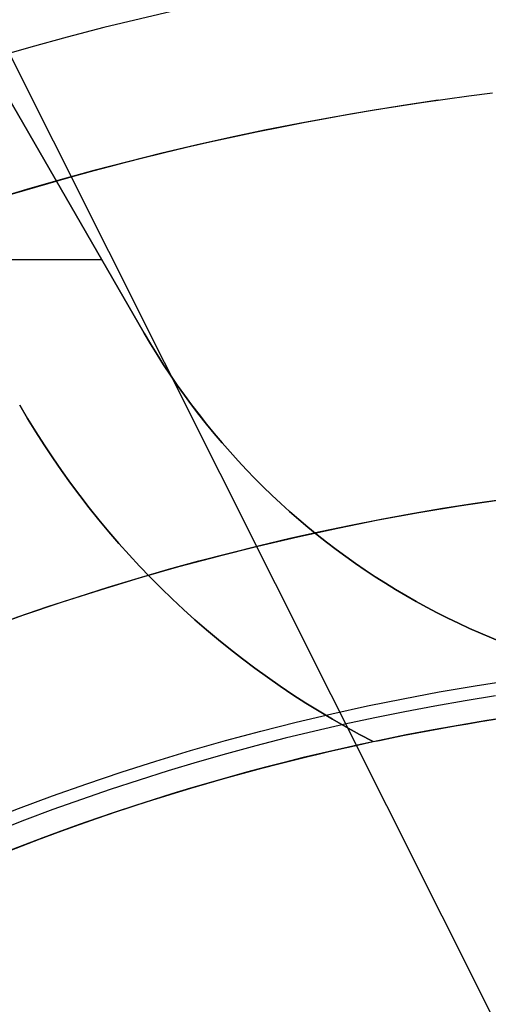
# Model space of a CAD drawing. Extents: x 12895 to 14339, y -6833 to -5581.
# Tile 27 of 79: x 13604.83 to 13611.35, y -6353.41 to -6339.73. Entities that reach past the tile are written whole.
import ezdxf

# ---------------------------------------------------------------- set-up
doc = ezdxf.new("R2010")
doc.units = 0
doc.layers.get('0').update_dxf_attribs({"linetype": 'CONTINUOUS'})
for name, color, linetype in [('BLANCO_METALICO', 7, 'CONTINUOUS'), ('COLOR', 7, 'CONTINUOUS'), ('LUZ', 7, 'CONTINUOUS')]:
    doc.layers.add(name, color=color, linetype=linetype)

msp = doc.modelspace()

# ---------------------------------------------------------------- linework, layer by layer
at = {"extrusion": (-0.2249510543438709, 8.038899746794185e-15, 0.9743700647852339)}
msp.add_lwpolyline([(6339.841516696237, 13345.0425022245), (6339.366101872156, 13344.7073845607), (6338.892938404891, 13344.36819328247), (6338.422075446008, 13344.02495177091), (6337.95356184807, 13343.67768423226), (6337.487446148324, 13343.32641569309), (6337.023776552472, 13342.97117199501), (6336.562600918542, 13342.61197978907), (6336.103966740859, 13342.24886652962), (6335.647921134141, 13341.88186046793), (6335.194510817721, 13341.51099064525), (6334.743782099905, 13341.13628688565), (6334.29578086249, 13340.75777978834), (6333.850552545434, 13340.37550071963), (6333.408142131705, 13339.98948180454), (6332.968594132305, 13339.59975591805), (6332.531952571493, 13339.2063566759), (6332.098260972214, 13338.80931842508), (6331.667562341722, 13338.40867623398), (6331.239899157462, 13338.00446588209), (6330.815313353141, 13337.5967238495), (6330.393846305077, 13337.18548730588), (6329.975538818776, 13336.77079409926), (6329.560431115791, 13336.35268274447), (6329.148562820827, 13335.93119241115), (6328.739972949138, 13335.50636291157), (6328.334699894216, 13335.07823468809), (6327.932781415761, 13334.64684880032), (6327.53425462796, 13334.21224691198), (6327.139155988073, 13333.77447127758), (6326.747521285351, 13333.33356472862), (6326.359385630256, 13332.8895706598), (6325.974783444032, 13332.44253301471), (6325.593748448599, 13331.9924962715), (6325.216313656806, 13331.53950542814), (6324.842511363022, 13331.08360598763), (6324.472373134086, 13330.6248439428), (6324.105929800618, 13330.16326576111), (6323.743211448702, 13329.69891836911), (6323.384247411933, 13329.23184913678), (6323.029066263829, 13328.76210586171), (6322.677695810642, 13328.28973675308), (6322.330163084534, 13327.81479041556), (6321.98649433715, 13327.33731583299), (6321.646715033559, 13326.85736235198), (6321.310849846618, 13326.37497966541), (6320.978922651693, 13325.89021779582), (6320.650956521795, 13325.40312707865), (6320.326973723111, 13324.91375814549), (6320.00699571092, 13324.42216190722), (6319.691043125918, 13323.92838953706), (6319.379135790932, 13323.43249245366), (6319.071292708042, 13322.93452230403), (6318.767532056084, 13322.4345309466), (6318.467871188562, 13321.9325704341), (6318.17232663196, 13321.42869299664), (6317.88091408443, 13320.92295102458), (6317.593648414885, 13320.41539705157), (6317.310543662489, 13319.90608373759), (6317.031613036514, 13319.39506385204), (6316.756868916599, 13318.88239025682), (6316.486322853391, 13318.36811588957), (6316.219985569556, 13317.85229374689), (6315.957866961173, 13317.33497686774), (6315.699976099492, 13316.81621831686), (6315.446321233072, 13316.29607116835), (6315.196909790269, 13315.77458848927), (6314.951748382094, 13315.25182332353), (6314.710842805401, 13314.72782867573), (6314.474198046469, 13314.20265749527), (6314.241818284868, 13313.67636266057), (6314.013706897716, 13313.14899696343), (6313.789866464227, 13312.62061309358), (6313.570298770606, 13312.09126362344), (6313.355004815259, 13311.56100099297), (6313.143984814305, 13311.02987749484), (6312.93723820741, 13310.49794525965), (6312.734763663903, 13309.96525624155), (6312.536559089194, 13309.43186220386), (6312.342621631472, 13308.89781470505), (6312.152947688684, 13308.36316508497), (6311.967532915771, 13307.82796445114), (6311.786372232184, 13307.29226366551), (6311.609459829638, 13306.75611333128), (6311.43678918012, 13306.21956378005), (6311.268353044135, 13305.68266505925), (6311.104143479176, 13305.14546691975), (6310.944151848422, 13304.60801880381), (6310.788368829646, 13304.07036983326), (6310.63678442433, 13303.53256879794), (6310.489387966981, 13302.99466414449), (6310.346168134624, 13302.45670396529), (6310.207112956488, 13301.91873598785), (6310.072209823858, 13301.3808075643), (6309.941445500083, 13300.84296566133), (6309.814806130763, 13300.30525685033), (6309.69227725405, 13299.76772729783), (6309.573843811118, 13299.23042275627), (6309.459490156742, 13298.69338855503), (6309.349200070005, 13298.15666959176), (6309.242956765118, 13297.62031032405), (6309.140742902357, 13297.08435476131), (6309.04254059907, 13296.54884645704), (6308.948331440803, 13296.01382850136), (6308.858096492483, 13295.47934351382), (6308.771816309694, 13294.94543363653), (6308.689470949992, 13294.4121405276), (6308.611039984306, 13293.87950535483), (6308.536502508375, 13293.34756878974), (6308.465837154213, 13292.81637100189), (6308.399022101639, 13292.28595165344), (6308.336035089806, 13291.75634989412), (6308.27685342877, 13291.22760435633), (6308.221454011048, 13290.69975315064), (6308.169813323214, 13290.17283386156), (6308.121907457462, 13289.64688354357), (6308.077712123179, 13289.12193871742), (6308.037202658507, 13288.59803536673), (6308.00035404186, 13288.07520893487), (6307.967140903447, 13287.55349432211), (6307.937537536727, 13287.03292588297), (6307.911517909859, 13286.51353742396), (6307.889055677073, 13285.99536220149), (6307.87012419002, 13285.47843292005), (6307.854696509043, 13284.96278173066), (6307.842745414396, 13284.4484402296), (6307.834243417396, 13283.93543945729), (6307.829162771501, 13283.42380989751), (6307.827475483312, 13282.91358147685), (6307.82922295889, 13282.39433270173), (6307.834485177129, 13281.87363342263), (6307.843291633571, 13281.35151519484), (6307.855671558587, 13280.82801017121), (6307.871653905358, 13280.30315110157), (6307.891267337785, 13279.77697133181), (6307.914540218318, 13279.2495048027), (6307.941500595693, 13278.72078604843), (6307.972176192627, 13278.1908501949), (6308.006594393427, 13277.6597329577), (6308.044782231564, 13277.12747063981), (6308.086766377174, 13276.59410012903), (6308.132573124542, 13276.05965889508), (6308.182228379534, 13275.5241849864), (6308.235757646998, 13274.98771702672), (6308.293186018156, 13274.45029421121), (6308.354538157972, 13273.91195630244), (6308.419838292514, 13273.37274362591), (6308.48911019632, 13272.83269706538), (6308.562377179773, 13272.2918580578), (6308.639662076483, 13271.75026858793), (6308.720987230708, 13271.20797118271), (6308.806374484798, 13270.66500890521), (6308.895845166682, 13270.1214253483), (6308.989420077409, 13269.577264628), (6309.087119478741, 13269.03257137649), (6309.188963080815, 13268.4873907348), (6309.294970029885, 13267.94176834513), (6309.405158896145, 13267.39575034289), (6309.519547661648, 13266.84938334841), (6309.638153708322, 13266.30271445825), (6309.760993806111, 13265.75579123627), (6309.888084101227, 13265.20866170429), (6310.019440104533, 13264.66137433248), (6310.155076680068, 13264.11397802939), (6310.295008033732, 13263.56652213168), (6310.439247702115, 13263.01905639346), (6310.587808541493, 13262.47163097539), (6310.74070271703, 13261.92429643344), (6310.897941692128, 13261.37710370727), (6311.059536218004, 13260.83010410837), (6311.225496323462, 13260.28334930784), (6311.395831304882, 13259.7368913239), (6311.570549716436, 13259.19078250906), (6311.749659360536, 13258.64507553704), (6311.933167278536, 13258.0998233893), (6312.121079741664, 13257.55507934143), (6312.313402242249, 13257.01089694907), (6312.510139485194, 13256.46733003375), (6312.711295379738, 13255.92443266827), (6312.916873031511, 13255.38225916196), (6313.126874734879, 13254.84086404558), (6313.341301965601, 13254.30030205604), (6313.560155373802, 13253.7606281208), (6313.783434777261, 13253.22189734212), (6314.011139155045, 13252.68416498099), (6314.243266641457, 13252.1474864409), (6314.479814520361, 13251.61191725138), (6314.720779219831, 13251.07751305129), (6314.966156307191, 13250.544329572), (6315.21594048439, 13250.01242262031), (6315.470125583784, 13249.48184806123), (6315.728704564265, 13248.95266180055), (6315.991669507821, 13248.42491976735), (6316.259011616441, 13247.8986778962), (6316.530721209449, 13247.37399210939), (6316.806787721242, 13246.85091829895), (6317.087199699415, 13246.32951230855), (6317.371944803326, 13245.80982991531), (6317.661009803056, 13245.29192681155), (6317.954380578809, 13244.7758585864), (6318.252042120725, 13244.26168070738), (6318.553978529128, 13243.74944850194), (6318.860173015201, 13243.23921713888), (6319.170607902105, 13242.73104160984), (6319.485264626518, 13242.22497671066), (6319.80412374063, 13241.72107702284), (6320.127164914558, 13241.21939689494), (6320.454366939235, 13240.71999042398), (6320.785707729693, 13240.22291143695), (6321.121164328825, 13239.72821347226), (6321.460712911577, 13239.23594976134), (6321.80432878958, 13238.74617321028), (6322.151986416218, 13238.25893638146), (6322.503659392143, 13237.77429147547), (6322.85932047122, 13237.29229031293), (6323.218941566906, 13236.81298431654), (6323.582493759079, 13236.33642449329), (6323.949947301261, 13235.86266141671), (6324.321271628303, 13235.39174520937), (6324.696435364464, 13234.92372552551), (6325.075406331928, 13234.45865153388), (6325.458151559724, 13233.99657190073), (6325.844637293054, 13233.53753477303), (6326.234829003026, 13233.08158776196), (6326.628691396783, 13232.62877792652), (6327.026188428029, 13232.17915175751), (6327.427283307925, 13231.73275516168), (6327.83193851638, 13231.28963344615), (6328.240115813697, 13230.84983130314), (6328.651776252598, 13230.413392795), (6329.066880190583, 13229.98036133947), (6329.485387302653, 13229.55077969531), (6329.907256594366, 13229.12468994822), (6330.332446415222, 13228.70213349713), (6330.760914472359, 13228.28315104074), (6331.192617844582, 13227.86778256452), (6331.627512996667, 13227.45606732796), (6332.065555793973, 13227.04804385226), (6332.506701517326, 13226.64374990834), (6332.950904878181, 13226.24322250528), (6333.398120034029, 13225.84649787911), (6333.848300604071, 13225.45361148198), (6334.301399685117, 13225.06459797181), (6334.757369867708, 13224.67949120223), (6335.21616325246, 13224.29832421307), (6335.677731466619, 13223.92112922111), (6336.142025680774, 13223.54793761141), (6336.608996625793, 13223.17877992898), (6337.078594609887, 13222.81368587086), (6337.550769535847, 13222.45268427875), (6338.025470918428, 13222.09580313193), (6338.502647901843, 13221.74306954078), (6338.982249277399, 13221.3945097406), (6339.464223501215, 13221.05014908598), (6339.948518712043, 13220.71001204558), (6340.435082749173, 13220.37412219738), (6340.923863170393, 13220.04250222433)], dxfattribs=at)
at = {"extrusion": (-0.2249510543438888, -3.01232403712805e-14, 0.9743700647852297)}
msp.add_lwpolyline([(6339.083899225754, 13220.04250222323), (6338.617968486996, 13220.37982577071), (6338.154309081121, 13220.72108551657), (6337.692967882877, 13221.06625769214), (6337.233991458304, 13221.41531775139), (6336.777426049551, 13221.76824037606), (6336.323317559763, 13222.12499948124), (6335.871711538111, 13222.48556822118), (6335.422653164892, 13222.84991899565), (6334.976187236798, 13223.21802345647), (6334.532358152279, 13223.58985251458), (6334.091209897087, 13223.96537634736), (6333.652786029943, 13224.34456440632), (6333.217129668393, 13224.72738542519), (6332.784283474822, 13225.11380742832), (6332.354289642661, 13225.5037977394), (6331.927189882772, 13225.89732299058), (6331.503025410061, 13226.29434913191), (6331.081836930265, 13226.69484144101), (6330.663664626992, 13227.09876453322), (6330.248548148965, 13227.50608237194), (6329.836526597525, 13227.91675827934), (6329.427638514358, 13228.33075494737), (6329.021921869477, 13228.748034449), (6328.619414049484, 13229.16855824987), (6328.220151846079, 13229.59228722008), (6327.824171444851, 13230.0191816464), (6327.43150841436, 13230.4492012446), (6327.042197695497, 13230.88230517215), (6326.656273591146, 13231.3184520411), (6326.273769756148, 13231.75759993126), (6325.894719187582, 13232.19970640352), (6325.519154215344, 13232.64472851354), (6325.147106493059, 13233.09262282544), (6324.778606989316, 13233.54334542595), (6324.413685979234, 13233.99685193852), (6324.052373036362, 13234.45309753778), (6323.694697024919, 13234.91203696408), (6323.340686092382, 13235.37362453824), (6322.990367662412, 13235.83781417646), (6322.643768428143, 13236.30455940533), (6322.300914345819, 13236.77381337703), (6321.961830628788, 13237.24552888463), (6321.626541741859, 13237.71965837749), (6321.295071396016, 13238.19615397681), (6320.967442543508, 13238.67496749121), (6320.643677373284, 13239.15605043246), (6320.323797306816, 13239.63935403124), (6320.007822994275, 13240.12482925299), (6319.695774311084, 13240.61242681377), (6319.387670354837, 13241.10209719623), (6319.08352944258, 13241.59379066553), (6318.783369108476, 13242.08745728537), (6318.487206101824, 13242.58304693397), (6318.195056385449, 13243.08050932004), (6317.906935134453, 13243.57979399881), (6317.622856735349, 13244.08085038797), (6317.342834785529, 13244.58362778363), (6317.066882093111, 13245.08807537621), (6316.795010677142, 13245.59414226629), (6316.527231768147, 13246.10177748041), (6316.263555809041, 13246.61092998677), (6316.003992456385, 13247.12154871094), (6315.748550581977, 13247.63358255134), (6315.497238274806, 13248.14698039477), (6315.250062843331, 13248.66169113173), (6315.007030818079, 13249.17766367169), (6314.768147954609, 13249.69484695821), (6314.533419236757, 13250.21318998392), (6314.302848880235, 13250.73264180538), (6314.076440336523, 13251.25315155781), (6313.854196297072, 13251.77466846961), (6313.636118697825, 13252.29714187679), (6313.42220872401, 13252.82052123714), (6313.212466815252, 13253.34475614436), (6313.006892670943, 13253.86979634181), (6312.805485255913, 13254.39559173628), (6312.608242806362, 13254.92209241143), (6312.415162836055, 13255.44924864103), (6312.226242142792, 13255.97701090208), (6312.041476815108, 13256.50532988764), (6311.860862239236, 13257.03415651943), (6311.684393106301, 13257.56344196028), (6311.512063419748, 13258.09313762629), (6311.343866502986, 13258.62319519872), (6311.179795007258, 13259.15356663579), (6311.019840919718, 13259.68420418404), (6310.863995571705, 13260.2150603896), (6310.712249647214, 13260.74608810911), (6310.564593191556, 13261.27724052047), (6310.421015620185, 13261.80847113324), (6310.281505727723, 13262.33973379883), (6310.146051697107, 13262.87098272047), (6310.01464110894, 13263.40217246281), (6309.887260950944, 13263.93325796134), (6309.763897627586, 13264.4641945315), (6309.644536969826, 13264.99493787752), (6309.529164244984, 13265.525444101), (6309.417764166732, 13266.05566970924), (6309.310320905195, 13266.5855716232), (6309.206818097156, 13267.11510718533), (6309.107238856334, 13267.64423416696), (6309.011565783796, 13268.17291077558), (6308.919780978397, 13268.70109566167), (6308.831866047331, 13269.22874792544), (6308.747802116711, 13269.75582712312), (6308.667569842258, 13270.28229327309), (6308.591149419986, 13270.80810686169), (6308.518520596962, 13271.33322884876), (6308.449662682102, 13271.85762067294), (6308.384554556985, 13272.3812442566), (6308.3231746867, 13272.90406201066), (6308.265501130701, 13273.42603683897), (6308.211511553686, 13273.94713214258), (6308.16118323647, 13274.46731182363), (6308.114493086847, 13274.98654028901), (6308.071417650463, 13275.50478245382), (6308.031933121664, 13276.02200374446), (6307.996015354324, 13276.53817010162), (6307.963639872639, 13277.05324798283), (6307.934781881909, 13277.56720436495), (6307.909416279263, 13278.08000674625), (6307.887517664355, 13278.59162314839), (6307.869060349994, 13279.10202211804), (6307.854018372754, 13279.61117272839), (6307.842365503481, 13280.11904458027), (6307.834075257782, 13280.62560780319), (6307.829120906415, 13281.13083305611), (6307.827475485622, 13281.63469152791), (6307.829268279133, 13282.16063006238), (6307.834667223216, 13282.68805624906), (6307.843702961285, 13283.21693728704), (6307.856405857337, 13283.74723974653), (6307.872805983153, 13284.27892956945), (6307.892933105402, 13284.81197207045), (6307.916816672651, 13285.34633193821), (6307.944485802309, 13285.88197323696), (6307.975969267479, 13286.41885940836), (6308.011295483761, 13286.9569532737), (6308.050492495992, 13287.49621703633), (6308.093587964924, 13288.03661228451), (6308.140609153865, 13288.5780999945), (6308.191582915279, 13289.12064053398), (6308.246535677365, 13289.66419366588), (6308.305493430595, 13290.2087185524), (6308.368481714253, 13290.75417375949), (6308.435525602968, 13291.30051726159), (6308.506649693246, 13291.84770644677), (6308.58187809, 13292.39569812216), (6308.661234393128, 13292.94444851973), (6308.744741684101, 13293.49391330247), (6308.83242251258, 13294.04404757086), (6308.924298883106, 13294.59480586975), (6309.020392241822, 13295.14614219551), (6309.120723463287, 13295.69801000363), (6309.225312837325, 13296.25036221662), (6309.334180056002, 13296.80315123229), (6309.447344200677, 13297.35632893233), (6309.564823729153, 13297.90984669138), (6309.686636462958, 13298.46365538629), (6309.812799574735, 13299.01770540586), (6309.943329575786, 13299.57194666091), (6310.078242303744, 13300.12632859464), (6310.217552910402, 13300.68080019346), (6310.361275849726, 13301.23530999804), (6310.509424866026, 13301.78980611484), (6310.662012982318, 13302.34423622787), (6310.819052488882, 13302.8985476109), (6310.980554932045, 13303.45268713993), (6311.146531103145, 13304.00660130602), (6311.316991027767, 13304.56023622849), (6311.49194395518, 13305.11353766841), (6311.671398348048, 13305.66645104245), (6311.855361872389, 13306.21892143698), (6312.043841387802, 13306.77089362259), (6312.236842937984, 13307.32231206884), (6312.434371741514, 13307.87312095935), (6312.636432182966, 13308.42326420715), (6312.843027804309, 13308.97268547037), (6313.054161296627, 13309.5213281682), (6313.26983449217, 13310.06913549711), (6313.490048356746, 13310.61605044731), (6313.714802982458, 13311.16201581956), (6313.944097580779, 13311.70697424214), (6314.177930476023, 13312.25086818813), (6314.416299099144, 13312.79363999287), (6314.659199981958, 13313.33523187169), (6314.906628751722, 13313.87558593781), (6315.158580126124, 13314.41464422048), (6315.415047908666, 13314.95234868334), (6315.676024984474, 13315.48864124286), (6315.941503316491, 13316.02346378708), (6316.211473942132, 13316.55675819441), (6316.485926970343, 13317.08846635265), (6316.764851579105, 13317.6185301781), (6317.048236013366, 13318.14689163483), (6317.336067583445, 13318.67349275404), (6317.628332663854, 13319.19827565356), (6317.925016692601, 13319.72118255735), (6318.226104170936, 13320.24215581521), (6318.53157866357, 13320.76113792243), (6318.841422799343, 13321.27807153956), (6319.155618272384, 13321.79289951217), (6319.474145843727, 13322.30556489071), (6319.79698534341, 13322.81601095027), (6320.124115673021, 13323.32418121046), (6320.455514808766, 13323.83001945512), (6320.791159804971, 13324.33346975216), (6321.131026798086, 13324.83447647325), (6321.475091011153, 13325.33298431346), (6321.823326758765, 13325.82893831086), (6322.175707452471, 13326.32228386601), (6322.532205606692, 13326.81296676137), (6322.892792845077, 13327.30093318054), (6323.257439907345, 13327.78612972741), (6323.626116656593, 13328.26850344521), (6323.998792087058, 13328.74800183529), (6324.375434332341, 13329.2245728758), (6324.756010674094, 13329.69816504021), (6325.140487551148, 13330.16872731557), (6325.528830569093, 13330.63620922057), (6325.921004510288, 13331.1005608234), (6326.31697334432, 13331.56173275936), (6326.716700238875, 13332.01967624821), (6327.12014757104, 13332.47434311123), (6327.527276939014, 13332.92568578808), (6327.938049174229, 13333.3736573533), (6328.352424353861, 13333.8182115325), (6328.770361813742, 13334.25930271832), (6329.191820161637, 13334.69688598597), (6329.616757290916, 13335.1309171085), (6330.045130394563, 13335.56135257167), (6330.476895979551, 13335.98814958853), (6330.912009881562, 13336.41126611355), (6331.350427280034, 13336.83066085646), (6331.792102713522, 13337.24629329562), (6332.236990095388, 13337.65812369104), (6332.685042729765, 13338.06611309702), (6333.136213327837, 13338.4702233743), (6333.590454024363, 13338.87041720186), (6334.047716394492, 13339.26665808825), (6334.507951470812, 13339.6589103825), (6334.971109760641, 13340.04713928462), (6335.437141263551, 13340.43131085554), (6335.905995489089, 13340.81139202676), (6336.37762147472, 13341.18735060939), (6336.851967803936, 13341.55915530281), (6337.328982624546, 13341.92677570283), (6337.808613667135, 13342.29018230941), (6338.290808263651, 13342.64934653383), (6338.775513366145, 13343.00424070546), (6339.262675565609, 13343.354838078), (6339.752241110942, 13343.70111283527), (6340.244155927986, 13344.04304009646), (6340.73836563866, 13344.38059592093), (6341.234815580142, 13344.71375731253), (6341.733450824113, 13345.0425022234)], dxfattribs=at)
at = {"extrusion": (-0.2249510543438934, -5.035538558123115e-14, 0.9743700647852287)}
msp.add_lwpolyline([(6345.291704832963, 13220.04250222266), (6344.781155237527, 13220.35147062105), (6344.272609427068, 13220.66513533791), (6343.766127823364, 13220.98347740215), (6343.261770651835, 13221.30647676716), (6342.759597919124, 13221.63411231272), (6342.259669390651, 13221.96636184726), (6341.762044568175, 13222.30320211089), (6341.266782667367, 13222.64460877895), (6340.773942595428, 13222.99055646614), (6340.283582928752, 13223.34101873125), (6339.795761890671, 13223.6959680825), (6339.310537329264, 13224.05537598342), (6338.827966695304, 13224.4192128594), (6338.348107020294, 13224.78744810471), (6337.871014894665, 13225.16005009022), (6337.396746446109, 13225.53698617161), (6336.925357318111, 13225.91822269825), (6336.456902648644, 13226.30372502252), (6335.99143704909, 13226.69345750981), (6335.529014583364, 13227.08738354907), (6335.069688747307, 13227.48546556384), (6334.613512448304, 13227.88766502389), (6334.160537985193, 13228.29394245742), (6333.710817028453, 13228.70425746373), (6333.264400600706, 13229.11856872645), (6332.821339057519, 13229.53683402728), (6332.381682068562, 13229.95901026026), (6331.945478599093, 13230.38505344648), (6331.512776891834, 13230.81491874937), (6331.083624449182, 13231.24856049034), (6330.65806801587, 13231.68593216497), (6330.236153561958, 13232.12698645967), (6329.817926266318, 13232.57167526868), (6329.403430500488, 13233.01994971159), (6328.992709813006, 13233.47176015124), (6328.585806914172, 13233.92705621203), (6328.182763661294, 13234.38578679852), (6327.783621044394, 13234.84790011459), (6327.388419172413, 13235.31334368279), (6326.997197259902, 13235.78206436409), (6326.609993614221, 13236.25400837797), (6326.22684562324, 13236.72912132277), (6325.847789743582, 13237.20734819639), (6325.472861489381, 13237.68863341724), (6325.102095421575, 13238.17292084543), (6324.735525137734, 13238.66015380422), (6324.373183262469, 13239.15027510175), (6324.015101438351, 13239.64322705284), (6323.661310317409, 13240.13895150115), (6323.311839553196, 13240.63738984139), (6322.966717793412, 13241.13848304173), (6322.625972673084, 13241.64217166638), (6322.289630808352, 13242.14839589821), (6321.957717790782, 13242.6570955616), (6321.630258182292, 13243.16821014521), (6321.307275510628, 13243.68167882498), (6320.988792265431, 13244.19744048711), (6320.674829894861, 13244.71543375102), (6320.365408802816, 13245.23559699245), (6320.060548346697, 13245.75786836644), (6319.76026683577, 13246.28218583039), (6319.464581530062, 13246.80848716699), (6319.17350863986, 13247.3367100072), (6318.887063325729, 13247.86679185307), (6318.605259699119, 13248.39867010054), (6318.328110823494, 13248.9322820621), (6318.055628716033, 13249.46756498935), (6317.787824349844, 13250.00445609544), (6317.524707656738, 13250.54289257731), (6317.266287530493, 13251.08281163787), (6317.012571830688, 13251.62415050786), (6316.763567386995, 13252.16684646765), (6316.519280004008, 13252.71083686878), (6316.279714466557, 13253.25605915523), (6316.04487454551, 13253.80245088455), (6315.814763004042, 13254.3499497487), (6315.589381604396, 13254.89849359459), (6315.368731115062, 13255.44802044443), (6315.152811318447, 13255.99846851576), (6314.941621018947, 13256.54977624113), (6314.735158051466, 13257.1018822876), (6314.533419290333, 13257.65472557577), (6314.336400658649, 13258.20824529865), (6314.144097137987, 13258.76238094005), (6313.956502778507, 13259.31707229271), (6313.773610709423, 13259.87225947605), (6313.595413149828, 13260.42788295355), (6313.421901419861, 13260.9838835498), (6313.253065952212, 13261.54020246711), (6313.088896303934, 13262.09678130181), (6312.929381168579, 13262.65356206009), (6312.774508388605, 13263.21048717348), (6312.624264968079, 13263.76749951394), (6312.478637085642, 13264.32454240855), (6312.337610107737, 13264.88155965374), (6312.201168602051, 13265.43849552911), (6312.069296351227, 13265.99529481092), (6311.941976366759, 13266.55190278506), (6311.819190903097, 13267.10826525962), (6311.700921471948, 13267.66432857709), (6311.587148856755, 13268.22003962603), (6311.477853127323, 13268.77534585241), (6311.373013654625, 13269.33019527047), (6311.272609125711, 13269.88453647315), (6311.176617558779, 13270.4383186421), (6311.08501631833, 13270.99149155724), (6310.997782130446, 13271.54400560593), (6310.914891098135, 13272.09581179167), (6310.836318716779, 13272.64686174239), (6310.762039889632, 13273.19710771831), (6310.692028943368, 13273.74650261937), (6310.626259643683, 13274.29499999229), (6310.564705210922, 13274.84255403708), (6310.507338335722, 13275.38911961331), (6310.454131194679, 13275.93465224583), (6310.405055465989, 13276.47910813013), (6310.360082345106, 13277.02244413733), (6310.319182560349, 13277.56461781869), (6310.282326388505, 13278.1055874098), (6310.249483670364, 13278.64531183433), (6310.220623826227, 13279.18375070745), (6310.195715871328, 13279.72086433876), (6310.174728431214, 13280.25661373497), (6310.157629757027, 13280.79096060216), (6310.144387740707, 13281.32386734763), (6310.1349699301, 13281.85529708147), (6310.129343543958, 13282.38521361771), (6310.127475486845, 13282.91358147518), (6310.129274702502, 13283.43212239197), (6310.134693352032, 13283.95215562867), (6310.143762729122, 13284.47364766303), (6310.15651383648, 13284.99656431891), (6310.172977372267, 13285.52087076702), (6310.193183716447, 13286.04653152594), (6310.217162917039, 13286.57351046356), (6310.24494467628, 13287.1017707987), (6310.276558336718, 13287.63127510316), (6310.312032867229, 13288.16198530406), (6310.351396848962, 13288.69386268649), (6310.394678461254, 13289.22686789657), (6310.441905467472, 13289.76096094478), (6310.493105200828, 13290.29610120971), (6310.54830455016, 13290.83224744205), (6310.607529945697, 13291.36935776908), (6310.670807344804, 13291.90738969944), (6310.738162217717, 13292.44630012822), (6310.809619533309, 13292.98604534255), (6310.885203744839, 13293.52658102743), (6310.964938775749, 13294.06786227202), (6311.048848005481, 13294.60984357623), (6311.13695425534, 13295.15247885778), (6311.229279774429, 13295.69572145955), (6311.32584622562, 13296.23952415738), (6311.426674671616, 13296.78383916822), (6311.531785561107, 13297.32861815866), (6311.641198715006, 13297.87381225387), (6311.754933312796, 13298.41937204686), (6311.873007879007, 13298.96524760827), (6311.995440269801, 13299.51138849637), (6312.122247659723, 13300.05774376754), (6312.253446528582, 13300.60426198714), (6312.389052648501, 13301.15089124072), (6312.529081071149, 13301.69757914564), (6312.673546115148, 13302.24427286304), (6312.82246135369, 13302.79091911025), (6312.975839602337, 13303.33746417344), (6313.133692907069, 13303.88385392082), (6313.296032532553, 13304.43003381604), (6313.462868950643, 13304.97594893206), (6313.634211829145, 13305.52154396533), (6313.810070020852, 13306.06676325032), (6313.99045155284, 13306.61155077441), (6314.175363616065, 13307.15585019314), (6314.364812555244, 13307.69960484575), (6314.558803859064, 13308.24275777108), (6314.757342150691, 13308.78525172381), (6314.960431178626, 13309.32702919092), (6315.16807380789, 13309.86803240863), (6315.380272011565, 13310.40820337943), (6315.5970268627, 13310.94748388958), (6315.818338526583, 13311.48581552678), (6316.044206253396, 13312.02313969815), (6316.27462837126, 13312.55939764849), (6316.509602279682, 13313.09453047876), (6316.749124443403, 13313.62847916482), (6316.993190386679, 13314.1611845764), (6317.241794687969, 13314.69258749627), (6317.494930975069, 13315.22262863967), (6317.752591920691, 13315.75124867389), (6318.014769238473, 13316.27838823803), (6318.281453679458, 13316.803987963), (6318.552635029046, 13317.32798849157), (6318.828302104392, 13317.85033049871), (6319.108442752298, 13318.3709547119), (6319.393043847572, 13318.88980193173), (6319.682091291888, 13319.40681305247), (6319.975570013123, 13319.92192908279), (6320.273463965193, 13320.43509116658), (6320.575756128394, 13320.94624060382), (6320.882428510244, 13321.45531887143), (6321.193462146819, 13321.96226764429), (6321.508837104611, 13322.46702881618), (6321.828532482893, 13322.96954452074), (6322.152526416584, 13323.46975715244), (6322.48079607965, 13323.96760938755), (6322.813317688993, 13324.463044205), (6323.150066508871, 13324.95600490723), (6323.491016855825, 13325.44643514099), (6323.836142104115, 13325.93427891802), (6324.185414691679, 13326.41948063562), (6324.538806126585, 13326.90198509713), (6324.896286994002, 13327.38173753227), (6325.257826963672, 13327.85868361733), (6325.623394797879, 13328.33276949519), (6325.992958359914, 13328.80394179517), (6326.366484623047, 13329.27214765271), (6326.743939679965, 13329.73733472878), (6327.125288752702, 13330.19945122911), (6327.510496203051, 13330.65844592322), (6327.899525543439, 13331.11426816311), (6328.29233944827, 13331.56686790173), (6328.688899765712, 13332.01619571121), (6329.089167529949, 13332.46220280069), (6329.493102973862, 13332.90484103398), (6329.900665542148, 13333.34406294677), (6330.311813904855, 13333.77982176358), (6330.72650597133, 13334.21207141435), (6331.144698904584, 13334.64076655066), (6331.56634913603, 13335.06586256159), (6331.991412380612, 13335.48731558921), (6332.419843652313, 13335.9050825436), (6332.851597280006, 13336.31912111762), (6333.28662692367, 13336.72938980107), (6333.72488559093, 13337.13584789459), (6334.166325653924, 13337.53845552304), (6334.610898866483, 13337.93717364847), (6335.058556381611, 13338.33196408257), (6335.509248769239, 13338.72278949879), (6335.962926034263, 13339.10961344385), (6336.419537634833, 13339.49240034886), (6336.879032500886, 13339.87111553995), (6337.341359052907, 13340.24572524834), (6337.806465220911, 13340.61619662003), (6338.274298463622, 13340.98249772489), (6338.744805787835, 13341.34459756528), (6339.217933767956, 13341.70246608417), (6339.693628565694, 13342.05607417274), (6340.171835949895, 13342.40539367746), (6340.652501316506, 13342.7503974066), (6341.135569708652, 13343.09105913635), (6341.620985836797, 13343.42735361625), (6342.108694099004, 13343.75925657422), (6342.598638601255, 13344.086744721), (6343.090763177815, 13344.40979575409), (6343.585011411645, 13344.72838836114), (6344.081326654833, 13345.04250222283)], dxfattribs=at)
at = {"extrusion": (-0.2249510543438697, 2.144614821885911e-14, 0.9743700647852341)}
msp.add_lwpolyline([(6345.598703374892, 13344.68873140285), (6345.084589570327, 13344.38114209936), (6344.572462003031, 13344.06880151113), (6344.06238205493, 13343.75172823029), (6343.554410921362, 13343.42994194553), (6343.048609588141, 13343.10346344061), (6342.545038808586, 13342.77231459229), (6342.043759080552, 13342.43651836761), (6341.54483062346, 13342.09609882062), (6341.048313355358, 13341.75108108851), (6340.55426687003, 13341.40149138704), (6340.062750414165, 13341.04735700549), (6339.573822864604, 13340.68870630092), (6339.087542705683, 13340.32556869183), (6338.603968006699, 13339.95797465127), (6338.123156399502, 13339.5859556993), (6337.645165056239, 13339.20954439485), (6337.170050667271, 13338.82877432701), (6336.697869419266, 13338.44368010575), (6336.228676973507, 13338.05429735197), (6335.762528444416, 13337.66066268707), (6335.299478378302, 13337.26281372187), (6334.839580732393, 13336.86078904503), (6334.382888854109, 13336.45462821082), (6333.92945546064, 13336.04437172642), (6333.479332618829, 13335.63006103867), (6333.032571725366, 13335.21173852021), (6332.58922348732, 13334.78944745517), (6332.149337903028, 13334.36323202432), (6331.712964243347, 13333.9331372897), (6331.280151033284, 13333.49920917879), (6330.850946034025, 13333.06149446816), (6330.425396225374, 13332.62004076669), (6330.003547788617, 13332.17489649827), (6329.585446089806, 13331.72611088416), (6329.171135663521, 13331.27373392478), (6328.760660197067, 13330.81781638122), (6328.354062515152, 13330.35840975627), (6327.951384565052, 13329.89556627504), (6327.552667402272, 13329.42933886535), (6327.157951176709, 13328.95978113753), (6326.76727511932, 13328.48694736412), (6326.380677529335, 13328.01089245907), (6325.998195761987, 13327.53167195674), (6325.619866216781, 13327.04934199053), (6325.245724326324, 13326.56395927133), (6324.875804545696, 13326.07558106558), (6324.510140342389, 13325.58426517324), (6324.148764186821, 13325.09006990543), (6323.791707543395, 13324.5930540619), (6323.439000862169, 13324.09327690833), (6323.090673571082, 13323.59079815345), (6322.746754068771, 13323.08567792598), (6322.407269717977, 13322.57797675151), (6322.072246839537, 13322.06775552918), (6321.741710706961, 13321.55507550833), (6321.415685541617, 13321.03999826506), (6321.094194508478, 13320.52258567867), (6320.777259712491, 13320.0028999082), (6320.464902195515, 13319.48100336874), (6320.157141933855, 13318.95695870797), (6319.853997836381, 13318.43082878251), (6319.55548774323, 13317.9026766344), (6319.261628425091, 13317.37256546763), (6318.972435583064, 13316.84055862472), (6318.687923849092, 13316.30671956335), (6318.408106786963, 13315.77111183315), (6318.132996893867, 13315.23379905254), (6317.862605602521, 13314.69484488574), (6317.596943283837, 13314.15431301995), (6317.336019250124, 13313.61226714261), (6317.079841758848, 13313.06877091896), (6316.828418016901, 13312.52388796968), (6316.581754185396, 13311.97768184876), (6316.339855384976, 13311.43021602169), (6316.102725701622, 13310.88155384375), (6315.870368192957, 13310.33175853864), (6315.64278489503, 13309.78089317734), (6315.419976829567, 13309.22902065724), (6315.201944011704, 13308.6762036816), (6314.988685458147, 13308.12250473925), (6314.780199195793, 13307.56798608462), (6314.576482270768, 13307.01270971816), (6314.377530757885, 13306.45673736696), (6314.18333977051, 13305.90013046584), (6313.993903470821, 13305.34295013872), (6313.809215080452, 13304.7852571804), (6313.62926689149, 13304.22711203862), (6313.454050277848, 13303.66857479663), (6313.283555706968, 13303.10970515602), (6313.117772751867, 13302.55056242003), (6312.956690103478, 13301.99120547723), (6312.800295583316, 13301.43169278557), (6312.648576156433, 13300.87208235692), (6312.501517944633, 13300.31243174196), (6312.359106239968, 13299.75279801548), (6312.221325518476, 13299.1932377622), (6312.088159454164, 13298.63380706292), (6311.959590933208, 13298.07456148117), (6311.835602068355, 13297.51555605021), (6311.716174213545, 13296.95684526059), (6311.601287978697, 13296.39848304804), (6311.49092324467, 13295.84052278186), (6311.385059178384, 13295.28301725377), (6311.283674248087, 13294.72601866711), (6311.186746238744, 13294.16957862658), (6311.094252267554, 13293.61374812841), (6311.006168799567, 13293.05857755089), (6310.922471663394, 13292.50411664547), (6310.843136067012, 13291.9504145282), (6310.768136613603, 13291.3975196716), (6310.697447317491, 13290.84547989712), (6310.631041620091, 13290.29434236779), (6310.568892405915, 13289.74415358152), (6310.510972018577, 13289.19495936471), (6310.457252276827, 13288.64680486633), (6310.407704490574, 13288.09973455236), (6310.362299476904, 13287.55379220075), (6310.321007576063, 13287.0090208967), (6310.283798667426, 13286.4654630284), (6310.250642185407, 13285.92316028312), (6310.221507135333, 13285.38215364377), (6310.196362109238, 13284.84248338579), (6310.175175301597, 13284.30418907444), (6310.157914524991, 13283.76730956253), (6310.144547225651, 13283.23188298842), (6310.135040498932, 13282.69794677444), (6310.129361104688, 13282.16553762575), (6310.1274754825, 13281.63469152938), (6310.129227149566, 13281.12304824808), (6310.134502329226, 13280.60995159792), (6310.143331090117, 13280.09543377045), (6310.155743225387, 13279.57952757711), (6310.17176824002, 13279.06226644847), (6310.191435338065, 13278.54368443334), (6310.214773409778, 13278.02381619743), (6310.241811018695, 13277.50269702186), (6310.272576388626, 13276.98036280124), (6310.307097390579, 13276.45685004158), (6310.345401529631, 13275.93219585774), (6310.387515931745, 13275.40643797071), (6310.433467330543, 13274.87961470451), (6310.483282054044, 13274.35176498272), (6310.536986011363, 13273.82292832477), (6310.59460467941, 13273.29314484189), (6310.656163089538, 13272.76245523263), (6310.721685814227, 13272.2309007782), (6310.791196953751, 13271.69852333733), (6310.86472012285, 13271.16536534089), (6310.942278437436, 13270.63146978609), (6311.023894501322, 13270.09688023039), (6311.109590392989, 13269.56164078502), (6311.199387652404, 13269.02579610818), (6311.293307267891, 13268.4893913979), (6311.391369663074, 13267.95247238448), (6311.493594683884, 13267.41508532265), (6311.600001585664, 13266.87727698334), (6311.71060902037, 13266.33909464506), (6311.825435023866, 13265.80058608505), (6311.944497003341, 13265.26179956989), (6312.067811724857, 13264.72278384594), (6312.195395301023, 13264.18358812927), (6312.327263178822, 13263.64426209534), (6312.463430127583, 13263.10485586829), (6312.603910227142, 13262.56542000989), (6312.748716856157, 13262.02600550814), (6312.897862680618, 13261.48666376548), (6313.051359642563, 13260.94744658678), (6313.209218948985, 13260.40840616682), (6313.371451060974, 13259.86959507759), (6313.538065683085, 13259.33106625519), (6313.709071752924, 13258.79287298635), (6313.884477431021, 13258.25506889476), (6314.064290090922, 13257.71770792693), (6314.248516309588, 13257.18084433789), (6314.437161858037, 13256.64453267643), (6314.630231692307, 13256.10882777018), (6314.8277299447, 13255.57378471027), (6315.029659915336, 13255.03945883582), (6315.236024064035, 13254.50590571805), (6315.446824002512, 13253.97318114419), (6315.662060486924, 13253.44134110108), (6315.881733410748, 13252.9104417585), (6316.105841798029, 13252.38053945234), (6316.334383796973, 13251.85169066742), (6316.567356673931, 13251.32395202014), (6316.804756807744, 13250.79738024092), (6317.04657968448, 13250.27203215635), (6317.292819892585, 13249.74796467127), (6317.543471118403, 13249.22523475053), (6317.798526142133, 13248.70389940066), (6318.057976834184, 13248.18401565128), (6318.321814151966, 13247.66564053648), (6318.590028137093, 13247.14883107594), (6318.86260791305, 13246.63364425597), (6319.139541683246, 13246.1201370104), (6319.420816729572, 13245.60836620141), (6319.706419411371, 13245.09838860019), (6319.996335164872, 13244.5902608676), (6320.290548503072, 13244.08403953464), (6320.589043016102, 13243.57978098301), (6320.891801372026, 13243.0775414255), (6321.198805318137, 13242.57737688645), (6321.510035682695, 13242.07934318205), (6321.825472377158, 13241.58349590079), (6322.145094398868, 13241.08989038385), (6322.468879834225, 13240.59858170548), (6322.796805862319, 13240.10962465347), (6323.128848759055, 13239.62307370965), (6323.464983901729, 13239.13898303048), (6323.805185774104, 13238.65740642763), (6324.149427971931, 13238.1783973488), (6324.497683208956, 13237.70200885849), (6324.849923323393, 13237.22829361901), (6325.206119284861, 13236.75730387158), (6325.566241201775, 13236.28909141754), (6325.930258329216, 13235.82370759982), (6326.298139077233, 13235.36120328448), (6326.669851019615, 13234.9016288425), (6327.04536090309, 13234.44503413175), (6327.424634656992, 13233.99146847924), (6327.807637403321, 13233.54098066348), (6328.194333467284, 13233.09361889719), (6328.584686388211, 13232.64943081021), (6328.978658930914, 13232.2084634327), (6329.376213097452, 13231.77076317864), (6329.777310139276, 13231.33637582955), (6330.181910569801, 13230.90534651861), (6330.589974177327, 13230.47771971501), (6331.001460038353, 13230.0535392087), (6331.416326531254, 13229.63284809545), (6331.834531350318, 13229.21568876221), (6332.256031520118, 13228.80210287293), (6332.680783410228, 13228.39213135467), (6333.108742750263, 13227.98581438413), (6333.539864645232, 13227.58319137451), (6333.974103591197, 13227.1843009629), (6334.411413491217, 13226.78918099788), (6334.851747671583, 13226.39786852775), (6335.295058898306, 13226.010399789), (6335.741299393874, 13225.62681019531), (6336.190420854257, 13225.24713432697), (6336.642374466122, 13224.87140592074), (6337.097110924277, 13224.49965786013), (6337.554580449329, 13224.13192216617), (6338.014732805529, 13223.76822998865), (6338.477517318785, 13223.40861159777), (6338.942882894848, 13223.05309637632), (6339.410778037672, 13222.70171281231), (6339.881150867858, 13222.35448849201), (6340.35394914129, 13222.01145009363), (6340.829120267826, 13221.67262338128), (6341.306611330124, 13221.3380331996), (6341.786369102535, 13221.00770346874), (6342.268340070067, 13220.6816571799), (6342.752470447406, 13220.3599163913), (6343.238706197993, 13220.0425022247)], dxfattribs=at)
msp.add_lwpolyline([(13611.40356210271, -6340.746156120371), (13611.07407709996, -6340.788423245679), (13610.74492792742, -6340.833398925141), (13610.41613647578, -6340.881076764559), (13610.08772463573, -6340.931450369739), (13609.75971429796, -6340.984513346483), (13609.43212735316, -6341.040259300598), (13609.10498569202, -6341.098681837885), (13608.77831120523, -6341.15977456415), (13608.45212578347, -6341.223531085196), (13608.12645131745, -6341.289945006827), (13607.80130969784, -6341.359009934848), (13607.47672281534, -6341.430719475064), (13607.15271256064, -6341.505067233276), (13606.82930082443, -6341.582046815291), (13606.50650949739, -6341.661651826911), (13606.18436047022, -6341.743875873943), (13605.8628756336, -6341.828712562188), (13605.54207687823, -6341.916155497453), (13605.22198609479, -6342.006198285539), (13604.90262517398, -6342.09883453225), (13604.58401600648, -6342.194057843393)])
for centre, radius, start, end in [((13616.37125110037, -6381.069931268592, 89.37470231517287), 73.2424557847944, 29.99999999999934, 209.9999999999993), ((13616.37125110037, -6381.069931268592, 68.68735261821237), 73.2424557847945, 91.17126672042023, 191.5820307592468), ((13616.37125110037, -6381.069931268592, 46.50000292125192), 71.74245578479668, 52.49999999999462, 187.500000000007), ((13616.37125114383, -6381.06993131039, 88.63012703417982), 71.44457953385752, 30.00000004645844, 209.9999999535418), ((13616.37125110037, -6381.069931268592, 89.05580518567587), 71.21139006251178, 30.0000000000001, 210.0000000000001), ((13616.37125110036, -6381.069931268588, 88.1250029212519), 70.93945536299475, 74.99999999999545, 165.000000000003), ((13616.37125110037, -6381.069931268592, 67.93735261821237), 70.94245578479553, 93.83645893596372, 193.7167436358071), ((13616.37125110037, -6381.069931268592, 67.12500292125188), 53.58193971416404, 29.99999999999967, 209.9999999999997), ((13616.37125110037, -6381.069931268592, 65.62055118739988), 53.58193971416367, 29.99999999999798, 209.999999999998), ((13616.37125110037, -6381.069931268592, 67.12500292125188), 52.0912327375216, 29.99999999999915, 209.9999999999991), ((13616.37125110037, -6381.069931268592, 77.62500292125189), 52.09123273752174, 29.99999999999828, 209.9999999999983), ((13616.37125110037, -6381.069931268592, 62.12500292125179), 51.59084318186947, 88.45819037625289, 151.5418096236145), ((13616.37125110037, -6381.069931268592, 105.1250029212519), 43.81815874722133, 30.00000000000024, 210.0000000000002), ((13616.37125110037, -6381.069931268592, 52.53957701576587), 42.50584972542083, 30.00000000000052, 210.0000000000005), ((13616.37125110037, -6381.069931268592, 51.125002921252), 40.62840747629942, 98.0938641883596, 141.9061358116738), ((13616.37125110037, -6381.069931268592, 89.37470231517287), 73.24245578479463, 209.9999999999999, 29.99999999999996), ((13616.3712510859, -6381.069931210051, 88.63012703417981), 71.44457953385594, 210.0000000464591, 29.99999995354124), ((13616.37125110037, -6381.069931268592, 89.05580518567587), 71.21139006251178, 210.0000000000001, 30.0000000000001)]:
    msp.add_arc(centre, radius, start, end)
at = {"extrusion": (0, 0, -1)}
for centre, radius, start, end in [((-13616.37125110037, -6381.069931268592, -89.37470231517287), 70.9424557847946, 330.0000000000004, 150.0000000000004), ((-13616.37125110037, -6381.069931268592, -46.50000292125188), 70.9424557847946, 330.0000000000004, 150.0000000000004), ((-13616.37125110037, -6381.069931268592, -88.12500292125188), 52.09123273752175, 330.0000000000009, 150.0000000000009), ((-13616.37125110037, -6381.069931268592, -62.12500292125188), 47.03455676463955, 330.0000000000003, 150.0000000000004), ((-13616.37125110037, -6381.069931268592, -89.37470231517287), 70.94245578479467, 150.0000000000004, 330.0000000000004), ((-13616.37125110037, -6381.069931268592, -46.50000292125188), 70.94245578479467, 150.0000000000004, 330.0000000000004)]:
    msp.add_arc(centre, radius, start, end, dxfattribs=at)
at = {"layer": 'BLANCO_METALICO'}
for p, q in [((13606.56492244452, -6344.085337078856, 184.6470783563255), (13584.03124757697, -6305.055844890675, 184.6470783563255)), ((13606.56501766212, -6344.085502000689, 186.1470783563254), (13584.03124757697, -6305.055844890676, 186.1470783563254)), ((13606.5650741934, -6344.085689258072, 187.6470783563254), (13589.6076888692, -6314.714531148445, 187.6470783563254)), ((13589.6076888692, -6314.714531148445, 190.1470783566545), (13606.5650741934, -6344.085689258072, 190.1470783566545)), ((13606.5650741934, -6344.085689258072, 188.8970783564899), (13589.6076888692, -6314.714531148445, 188.8970783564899)), ((13605.97461157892, -6343.062888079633, 184.6470783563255), (13582.88059987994, -6343.062888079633, 184.6470783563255)), ((13606.5650741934, -6344.085689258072, 187.6470783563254), (13606.56492244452, -6344.085337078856, 184.6470783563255)), ((13606.5650741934, -6344.085689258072, 187.6470783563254), (13606.5650741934, -6344.085689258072, 190.1470783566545)), ((13610.34370649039, -6347.81295280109, 184.6470783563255), (13610.34370649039, -6347.81295280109, 187.6470783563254)), ((13610.34378357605, -6347.813126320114, 187.6470783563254), (13610.34378357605, -6347.813126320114, 190.1470783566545)), ((13609.36751631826, -6349.558664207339, 187.6470783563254), (13609.36751631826, -6349.558664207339, 190.1470783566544)), ((13609.74833023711, -6349.762736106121, 190.1470783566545), (13609.83249376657, -6349.745386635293, 190.1470783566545)), ((13609.83250720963, -6349.745451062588, 190.6470783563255), (13609.83249376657, -6349.745386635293, 190.1470783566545)), ((13609.74833023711, -6349.762736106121, 187.6470783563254), (13609.74833023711, -6349.762736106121, 190.1470783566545))]:
    msp.add_line(p, q, dxfattribs=at)
at = {"layer": 'BLANCO_METALICO', "extrusion": (0, 0, -1)}
for centre, radius, start, end in [((-13616.37098787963, -6381.069931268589, -171.6470783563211), 99.09999999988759, 359.9999999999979, 180.0000000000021), ((-13616.37098787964, -6381.069931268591, -170.0309014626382), 98.69999999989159, 359.9999999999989, 180.0000000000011), ((-13616.37098787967, -6381.069931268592, -167.2309014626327), 98.19999999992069, 359.9999999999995, 180.0000000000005), ((-13616.37098787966, -6381.069931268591, -168.0309014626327), 98.1999999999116, 359.9999999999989, 180.0000000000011), ((-13616.37098787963, -6381.069931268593, -171.6470783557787), 99.49999999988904, 0, 180), ((-13616.37098787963, -6381.069931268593, -170.8389899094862), 99.49999999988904, 0, 180), ((-13616.37098787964, -6381.069931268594, -169.280901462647), 99.49999999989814, 5.237206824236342e-13, 179.9999999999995), ((-13616.37098787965, -6381.069931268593, -168.5309014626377), 98.69999999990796, 0, 180), ((-13615.22532531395, -6339.08534468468, -184.6470783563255), 10.00012508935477, 268.4386505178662, 330.0004641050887), ((-13615.22517772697, -6339.085339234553, -186.1470783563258), 10.00000000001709, 268.4377687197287, 329.9989231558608), ((-13615.22483384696, -6339.085873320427, -187.6470783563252), 9.999479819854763, 268.4356782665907, 329.9994969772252), ((-13615.22483384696, -6339.085873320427, -188.8970783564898), 9.999479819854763, 268.4356782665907, 329.9994969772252), ((-13615.22474310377, -6339.085965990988, -190.1470783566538), 11.99935489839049, 297.1545514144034, 329.9997379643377), ((-13616.36897592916, -6381.026331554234, -190.1470783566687), 31.95658170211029, 78.19727566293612, 88.4378730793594), ((-13616.37098310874, -6381.069931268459, -187.6470783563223), 31.99999999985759, 62.68673159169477, 78.05586315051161), ((-13616.37098310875, -6381.069931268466, -187.6470783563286), 31.99999999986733, 62.85741442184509, 78.05586315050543)]:
    msp.add_arc(centre, radius, start, end, dxfattribs=at)
at = {"layer": 'BLANCO_METALICO'}
for centre, radius, start, end in [((13616.37098787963, -6381.069931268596, 170.030901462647), 99.49999999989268, 1.571162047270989e-12, 179.9999999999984), ((13616.37098787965, -6381.069931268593, 168.5309014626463), 99.49999999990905, 0, 180), ((13616.37098787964, -6381.069931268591, 171.64707835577), 98.69999999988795, 359.9999999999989, 180.0000000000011), ((13616.37098787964, -6381.069931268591, 170.8389899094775), 98.69999999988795, 359.9999999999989, 180.0000000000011), ((13615.22483384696, -6339.085873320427, 190.1470783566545), 9.999479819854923, 210.0005030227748, 271.5643217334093), ((13615.22474310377, -6339.085965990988, 187.6470783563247), 11.99935489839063, 210.0002620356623, 242.8454485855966), ((13615.22474300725, -6339.085966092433, 188.8970783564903), 11.99935476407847, 210.0002618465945, 242.8454487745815), ((13616.3703272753, -6381.071405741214, 190.6470783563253), 32.00091448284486, 18.21188364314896, 101.7885855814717), ((13616.37012882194, -6381.071893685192, 190.6470783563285), 32.00135159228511, 101.7880592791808, 117.3132455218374)]:
    msp.add_arc(centre, radius, start, end, dxfattribs=at)
at = {"layer": 'COLOR', "extrusion": (0, 0, -1)}
for centre, radius, start, end in [((-13616.37125823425, -6381.069948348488, 10.54089386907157), 152.392098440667, 333.381578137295, 153.381578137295), ((-13616.37125823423, -6381.069948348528, -22.44590218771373), 75.00000000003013, 63.38157813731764, 153.3815781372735), ((-13616.37125823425, -6381.06994834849, -32.97295255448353), 75.00000000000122, 63.38157813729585, 243.3815781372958), ((-13616.37125823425, -6381.069948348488, -18.68835025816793), 83.81579491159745, 333.3815781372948, 153.3815781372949), ((-13616.37125823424, -6381.069948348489, -43.50000292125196), 72.9999999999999, 63.38157813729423, 243.3815781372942), ((-13616.37125823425, -6381.06994834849, -33.3991820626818), 73.00000000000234, 63.3815781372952, 243.3815781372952), ((-13616.37125823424, -6381.069948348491, -43.50000292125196), 73.00000000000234, 63.3815781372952, 243.3815781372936), ((-13616.37125823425, -6381.06994834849, -43.50000292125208), 75.00000000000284, 63.38157813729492, 243.3815781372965), ((-13616.37125823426, -6381.06994834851, -26.2000005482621), 61.09154780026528, 333.3815781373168, 153.3815781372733), ((-13616.37125823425, -6381.069948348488, 10.54089386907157), 152.3920984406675, 153.3815781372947, 333.3815781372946), ((-13616.37936058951, -6381.065905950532, -28.2000005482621), 59.50000000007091, 333.381578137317, 153.3815781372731), ((-13616.37936058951, -6381.065905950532, -26.2000005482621), 59.50000000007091, 333.381578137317, 153.3815781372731), ((-13616.37125823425, -6381.06994834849, -32.97295255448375), 74.9999999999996, 243.3815781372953, 63.38157813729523), ((-13616.37125823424, -6381.069948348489, -43.50000292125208), 75.00000000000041, 243.3815781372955, 63.38157813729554), ((-13616.37125823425, -6381.06994834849, -33.39918206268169), 72.99999999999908, 243.3815781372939, 63.38157813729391), ((-13616.37125823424, -6381.06994834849, -43.50000292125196), 73.00000000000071, 243.3815781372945, 63.38157813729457), ((-13616.37125823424, -6381.06994834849, -43.50000292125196), 73.00000000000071, 243.3815781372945, 63.38157813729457), ((-13616.3793605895, -6381.065905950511, -27.2000005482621), 59.5000000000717, 333.381578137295, 153.381578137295), ((-13616.3793605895, -6381.065905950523, -38.60000054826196), 35.0000000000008, 333.3815781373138, 153.3815781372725), ((-13616.37125823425, -6381.069948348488, -18.68835025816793), 83.81579491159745, 153.3815781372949, 333.3815781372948), ((-13616.3793605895, -6381.065905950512, -38.60000054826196), 32.50000000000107, 336.0269384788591, 90.73621779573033)]:
    msp.add_arc(centre, radius, start, end, dxfattribs=at)
at = {"layer": 'COLOR'}
for centre, radius, start, end in [((13616.37125823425, -6381.06994834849, -35.79999945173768), 153, 26.61842186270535, 206.618421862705), ((13616.37125823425, -6381.069948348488, -11.46081713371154), 152.9999999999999, 26.61842186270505, 206.6184218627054), ((13616.37125823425, -6381.069948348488, -23.63040829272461), 153.0000000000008, 26.61842186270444, 206.6184218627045), ((13616.37125823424, -6381.069948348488, -10.90949982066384), 152.8342956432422, 26.6184218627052, 206.6184218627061), ((13616.37125823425, -6381.06994834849, -35.79999945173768), 150, 26.61842186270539, 206.618421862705), ((13616.37125823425, -6381.069948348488, -11.46081713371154), 153, 206.6184218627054, 26.61842186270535), ((13616.37125823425, -6381.069948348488, -35.79999945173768), 153, 206.6184218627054, 26.61842186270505), ((13616.37125823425, -6381.069948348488, -23.63040829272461), 153.0000000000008, 206.618421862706, 26.61842186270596), ((13616.37125823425, -6381.069948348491, -10.90949982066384), 152.834295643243, 206.6184218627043, 26.61842186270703), ((13616.37125823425, -6381.069948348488, -35.79999945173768), 150, 206.6184218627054, 26.61842186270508), ((13616.37936058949, -6381.0659059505, 30.300000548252), 34.99999999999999, 26.61842186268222, 206.6184218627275), ((13616.3793605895, -6381.065905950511, 34.45000054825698), 35.0000000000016, 26.61842186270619, 206.6184218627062), ((13616.37936058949, -6381.065905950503, 28.20000054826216), 32.31846732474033, 98.78020844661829, 194.4566352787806)]:
    msp.add_arc(centre, radius, start, end, dxfattribs=at)
at = {"layer": 'LUZ'}
for p, q in [((13555.68464064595, -6242.528629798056, -31.04999945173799), (13691.15743237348, -6512.537018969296, -31.04999945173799)), ((13555.68464064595, -6242.528629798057, -32.54999945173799), (13691.15743237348, -6512.537018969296, -32.54999945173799))]:
    msp.add_line(p, q, dxfattribs=at)

doc.saveas('drawing.dxf')
